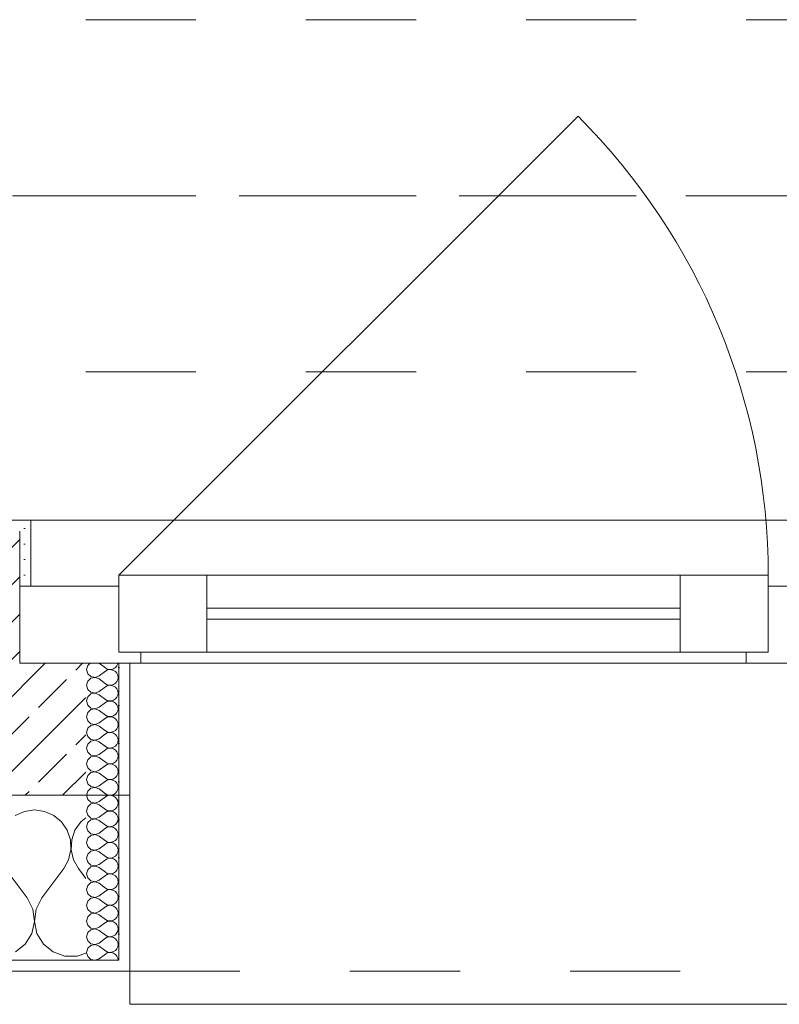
# Model space of a CAD drawing. Header units: metres. Extents: x -3.5 to 65.3, y -10.9 to 16.7.
# Tile 3 of 165: x 1.1 to 1.8, y -0.2 to 0.7. Entities that reach past the tile are written whole.
import ezdxf

# ---------------------------------------------------------------- set-up
doc = ezdxf.new("R2010")
doc.units = ezdxf.units.M
doc.header["$MEASUREMENT"] = 0
for name, pattern in [('Achse', [0.08, 0.04, -0.02, 0, -0.02]), ('Strichlinie doppelt', [0.218722, 0.105833, -0.042333, 0.028222, -0.042333]), ('Strichlinie eng', [0.046, 0.03, -0.016]), ('Untersicht', [0.04, 0.03, -0.01]), ('Wipeout_Contour', [1, 0, -1])]:
    doc.linetypes.add(name, pattern=pattern)
for name, color, linetype in [('451 - Universal.Achsen Raster', 7, 'Continuous'), ('603 - Struktur.Bodenplatte_ Decke Roh', 7, 'Continuous'), ('604 - Struktur.Wand Aussen', 7, 'Continuous'), ('608 - Struktur.Träger', 7, 'Continuous')]:
    doc.layers.add(name, color=color, linetype=linetype)
pattern_1 = [(0, (0, 0), (0, 0.034641), [0, -0.02]), (0, (0.01, 0.01732), (0, 0.034641), [0, -0.02])]

# ---------------------------------------------------------------- blocks, each defined once
blk = doc.blocks.new('*X10')
at = {"layer": '604 - Struktur.Wand Aussen', "color": 7, "linetype": 'Continuous', "lineweight": 5}
for p, q in [((1.13333, -0.00833), (1.12422, -0.0096)), ((1.14244, -0.0096), (1.13333, -0.00833)), ((1.12422, -0.0096), (1.11581, -0.01331)), ((1.15086, -0.01331), (1.14244, -0.0096)), ((1.15794, -0.01918), (1.15086, -0.01331)), ((1.18, -0.01536), (1.17539, -0.01918)), ((1.16315, -0.02676), (1.15794, -0.01918)), ((1.16609, -0.03547), (1.16315, -0.02676)), ((1.17019, -0.02676), (1.16725, -0.03547)), ((1.17539, -0.01918), (1.17019, -0.02676)), ((1.16653, -0.04466), (1.16609, -0.03547)), ((1.16725, -0.03547), (1.1668, -0.04466)), ((1.16445, -0.05362), (1.16653, -0.04466)), ((1.1668, -0.04466), (1.16888, -0.05362)), ((1.16, -0.06167), (1.16445, -0.05362)), ((1.16888, -0.05362), (1.17333, -0.06167)), ((1.12667, -0.08833), (1.10667, -0.06167)), ((1.14, -0.08833), (1.16, -0.06167)), ((1.18, -0.07056), (1.17333, -0.06167)), ((1.13182, -0.09839), (1.12667, -0.08833)), ((1.14, -0.08833), (1.13485, -0.09839)), ((1.13331, -0.10959), (1.13182, -0.09839)), ((1.13485, -0.09839), (1.13336, -0.10959)), ((1.13097, -0.12065), (1.13331, -0.10959)), ((1.13336, -0.10959), (1.13569, -0.12065)), ((1.12508, -0.13029), (1.13097, -0.12065)), ((1.13569, -0.12065), (1.14159, -0.13029)), ((1.1163, -0.13741), (1.12508, -0.13029)), ((1.14159, -0.13029), (1.15037, -0.13741)), ((1.15037, -0.13741), (1.16102, -0.14118)), ((1.16102, -0.14118), (1.17232, -0.14118)), ((1.17232, -0.14118), (1.18, -0.13846))]:
    blk.add_line(p, q, dxfattribs=at)
blk = doc.blocks.new('*X46')
at = {"layer": '604 - Struktur.Wand Aussen', "color": 7, "linetype": 'Continuous', "lineweight": 5}
for p, q in [((1.18178, 0.12304), (1.18071, 0.11929)), ((1.18071, 0.11929), (1.18178, 0.11553)), ((1.18392, 0.125), (1.18178, 0.12304)), ((1.19214, 0.125), (1.19786, 0.12071)), ((1.19214, 0.11357), (1.19786, 0.11786)), ((1.19786, 0.12071), (1.19958, 0.11976)), ((1.19958, 0.11881), (1.19786, 0.11786)), ((1.19958, 0.11976), (1.2015, 0.11931)), ((1.2015, 0.11926), (1.19958, 0.11881)), ((1.2015, 0.11931), (1.20347, 0.11941)), ((1.20347, 0.11916), (1.2015, 0.11926)), ((1.20347, 0.11941), (1.20534, 0.12004)), ((1.20534, 0.11853), (1.20347, 0.11916)), ((1.20534, 0.12004), (1.20696, 0.12116)), ((1.20696, 0.11742), (1.20534, 0.11853)), ((1.20696, 0.12116), (1.20822, 0.12267)), ((1.20822, 0.1159), (1.20696, 0.11742)), ((1.20822, 0.12267), (1.20901, 0.12448)), ((1.20901, 0.12448), (1.20909, 0.125)), ((1.18178, 0.10876), (1.18071, 0.105)), ((1.18178, 0.11553), (1.18466, 0.1129)), ((1.18466, 0.11139), (1.18178, 0.10876)), ((1.18466, 0.1129), (1.1885, 0.11217)), ((1.1885, 0.11211), (1.18466, 0.11139)), ((1.1885, 0.11217), (1.19214, 0.11357)), ((1.19214, 0.11071), (1.1885, 0.11211)), ((1.19214, 0.11071), (1.19786, 0.10643)), ((1.20696, 0.10687), (1.20822, 0.10839)), ((1.20901, 0.11409), (1.20822, 0.1159)), ((1.20822, 0.10839), (1.20901, 0.11019)), ((1.20929, 0.11214), (1.20901, 0.11409)), ((1.20901, 0.11019), (1.20929, 0.11214)), ((1.18071, 0.105), (1.18178, 0.10124)), ((1.18178, 0.10124), (1.18466, 0.09861)), ((1.18466, 0.09861), (1.1885, 0.09789)), ((1.1885, 0.09789), (1.19214, 0.09929)), ((1.19214, 0.09929), (1.19786, 0.10357)), ((1.19786, 0.10643), (1.19958, 0.10547)), ((1.19958, 0.10453), (1.19786, 0.10357)), ((1.19958, 0.10547), (1.2015, 0.10503)), ((1.2015, 0.10497), (1.19958, 0.10453)), ((1.2015, 0.10503), (1.20347, 0.10512)), ((1.20347, 0.10488), (1.2015, 0.10497)), ((1.20347, 0.10512), (1.20534, 0.10575)), ((1.20534, 0.10425), (1.20347, 0.10488)), ((1.20534, 0.10575), (1.20696, 0.10687)), ((1.20696, 0.10313), (1.20534, 0.10425)), ((1.20822, 0.10161), (1.20696, 0.10313)), ((1.20901, 0.09981), (1.20822, 0.10161)), ((1.20929, 0.09786), (1.20901, 0.09981)), ((1.18178, 0.09447), (1.18071, 0.09071)), ((1.18071, 0.09071), (1.18178, 0.08696)), ((1.18466, 0.0971), (1.18178, 0.09447)), ((1.1885, 0.09783), (1.18466, 0.0971)), ((1.19214, 0.09643), (1.1885, 0.09783)), ((1.19214, 0.09643), (1.19786, 0.09214)), ((1.19786, 0.09214), (1.19958, 0.09119)), ((1.19958, 0.09024), (1.19786, 0.08929)), ((1.19958, 0.09119), (1.2015, 0.09074)), ((1.2015, 0.09069), (1.19958, 0.09024)), ((1.2015, 0.09074), (1.20347, 0.09084)), ((1.20347, 0.09059), (1.2015, 0.09069)), ((1.20347, 0.09084), (1.20534, 0.09147)), ((1.20534, 0.08996), (1.20347, 0.09059)), ((1.20534, 0.09147), (1.20696, 0.09258)), ((1.20696, 0.08884), (1.20534, 0.08996)), ((1.20696, 0.09258), (1.20822, 0.0941)), ((1.20822, 0.0941), (1.20901, 0.09591)), ((1.20901, 0.09591), (1.20929, 0.09786)), ((1.18178, 0.08696), (1.18466, 0.08433)), ((1.18466, 0.08282), (1.18178, 0.08018)), ((1.18466, 0.08433), (1.1885, 0.0836)), ((1.1885, 0.08354), (1.18466, 0.08282)), ((1.1885, 0.0836), (1.19214, 0.085)), ((1.19214, 0.08214), (1.1885, 0.08354)), ((1.19214, 0.085), (1.19786, 0.08929)), ((1.19214, 0.08214), (1.19786, 0.07786)), ((1.20822, 0.08733), (1.20696, 0.08884)), ((1.20901, 0.08552), (1.20822, 0.08733)), ((1.20822, 0.07982), (1.20901, 0.08162)), ((1.20929, 0.08357), (1.20901, 0.08552)), ((1.20901, 0.08162), (1.20929, 0.08357)), ((1.18178, 0.08018), (1.18071, 0.07643)), ((1.18071, 0.07643), (1.18178, 0.07267)), ((1.18178, 0.07267), (1.18466, 0.07004)), ((1.19214, 0.07071), (1.19786, 0.075)), ((1.19786, 0.07786), (1.19958, 0.0769)), ((1.19958, 0.07595), (1.19786, 0.075)), ((1.19958, 0.0769), (1.2015, 0.07646)), ((1.2015, 0.0764), (1.19958, 0.07595)), ((1.2015, 0.07646), (1.20347, 0.07655)), ((1.20347, 0.0763), (1.2015, 0.0764)), ((1.20347, 0.07655), (1.20534, 0.07718)), ((1.20534, 0.07567), (1.20347, 0.0763)), ((1.20534, 0.07718), (1.20696, 0.0783)), ((1.20696, 0.07456), (1.20534, 0.07567)), ((1.20696, 0.0783), (1.20822, 0.07982)), ((1.20822, 0.07304), (1.20696, 0.07456)), ((1.20901, 0.07124), (1.20822, 0.07304)), ((1.18178, 0.0659), (1.18071, 0.06214)), ((1.18466, 0.06853), (1.18178, 0.0659)), ((1.18466, 0.07004), (1.1885, 0.06931)), ((1.1885, 0.06926), (1.18466, 0.06853)), ((1.1885, 0.06931), (1.19214, 0.07071)), ((1.19214, 0.06786), (1.1885, 0.06926)), ((1.19214, 0.06786), (1.19786, 0.06357)), ((1.19786, 0.06357), (1.19958, 0.06262)), ((1.20347, 0.06227), (1.20534, 0.0629)), ((1.20534, 0.0629), (1.20696, 0.06401)), ((1.20696, 0.06401), (1.20822, 0.06553)), ((1.20822, 0.06553), (1.20901, 0.06733)), ((1.20929, 0.06929), (1.20901, 0.07124)), ((1.20901, 0.06733), (1.20929, 0.06929)), ((1.18071, 0.06214), (1.18178, 0.05839)), ((1.18178, 0.05839), (1.18466, 0.05575)), ((1.18466, 0.05425), (1.18178, 0.05161)), ((1.18466, 0.05575), (1.1885, 0.05503)), ((1.1885, 0.05497), (1.18466, 0.05425)), ((1.1885, 0.05503), (1.19214, 0.05643)), ((1.19214, 0.05357), (1.1885, 0.05497)), ((1.19214, 0.05643), (1.19786, 0.06071)), ((1.19958, 0.06167), (1.19786, 0.06071)), ((1.19958, 0.06262), (1.2015, 0.06217)), ((1.2015, 0.06211), (1.19958, 0.06167)), ((1.2015, 0.06217), (1.20347, 0.06227)), ((1.20347, 0.06202), (1.2015, 0.06211)), ((1.20534, 0.06139), (1.20347, 0.06202)), ((1.20696, 0.06027), (1.20534, 0.06139)), ((1.20822, 0.05876), (1.20696, 0.06027)), ((1.20901, 0.05695), (1.20822, 0.05876)), ((1.20929, 0.055), (1.20901, 0.05695)), ((1.20901, 0.05305), (1.20929, 0.055)), ((1.18178, 0.05161), (1.18071, 0.04786)), ((1.18071, 0.04786), (1.18178, 0.0441)), ((1.19214, 0.05357), (1.19786, 0.04929)), ((1.19214, 0.04214), (1.19786, 0.04643)), ((1.19786, 0.04929), (1.19958, 0.04833)), ((1.19958, 0.04738), (1.19786, 0.04643)), ((1.19958, 0.04833), (1.2015, 0.04789)), ((1.2015, 0.04783), (1.19958, 0.04738)), ((1.2015, 0.04789), (1.20347, 0.04798)), ((1.20347, 0.04773), (1.2015, 0.04783)), ((1.20347, 0.04798), (1.20534, 0.04861)), ((1.20534, 0.0471), (1.20347, 0.04773)), ((1.20534, 0.04861), (1.20696, 0.04973)), ((1.20696, 0.04599), (1.20534, 0.0471)), ((1.20696, 0.04973), (1.20822, 0.05124)), ((1.20822, 0.04447), (1.20696, 0.04599)), ((1.20822, 0.05124), (1.20901, 0.05305)), ((1.18178, 0.03733), (1.18071, 0.03357)), ((1.18178, 0.0441), (1.18466, 0.04147)), ((1.18466, 0.03996), (1.18178, 0.03733)), ((1.18466, 0.04147), (1.1885, 0.04074)), ((1.1885, 0.04069), (1.18466, 0.03996)), ((1.1885, 0.04074), (1.19214, 0.04214)), ((1.19214, 0.03929), (1.1885, 0.04069)), ((1.19214, 0.03929), (1.19786, 0.035)), ((1.20696, 0.03544), (1.20822, 0.03696)), ((1.20901, 0.04267), (1.20822, 0.04447)), ((1.20822, 0.03696), (1.20901, 0.03876)), ((1.20929, 0.04071), (1.20901, 0.04267)), ((1.20901, 0.03876), (1.20929, 0.04071)), ((1.18071, 0.03357), (1.18178, 0.02982)), ((1.18178, 0.02982), (1.18466, 0.02718)), ((1.18466, 0.02718), (1.1885, 0.02646)), ((1.1885, 0.02646), (1.19214, 0.02786)), ((1.19214, 0.02786), (1.19786, 0.03214)), ((1.19786, 0.035), (1.19958, 0.03405)), ((1.19958, 0.0331), (1.19786, 0.03214)), ((1.19958, 0.03405), (1.2015, 0.0336)), ((1.2015, 0.03354), (1.19958, 0.0331)), ((1.2015, 0.0336), (1.20347, 0.0337)), ((1.20347, 0.03345), (1.2015, 0.03354)), ((1.20347, 0.0337), (1.20534, 0.03433)), ((1.20534, 0.03282), (1.20347, 0.03345)), ((1.20534, 0.03433), (1.20696, 0.03544)), ((1.20696, 0.0317), (1.20534, 0.03282)), ((1.20822, 0.03018), (1.20696, 0.0317)), ((1.20901, 0.02838), (1.20822, 0.03018)), ((1.20929, 0.02643), (1.20901, 0.02838)), ((1.18178, 0.02304), (1.18071, 0.01929)), ((1.18071, 0.01929), (1.18178, 0.01553)), ((1.18466, 0.02567), (1.18178, 0.02304)), ((1.1885, 0.0264), (1.18466, 0.02567)), ((1.19214, 0.025), (1.1885, 0.0264)), ((1.19214, 0.025), (1.19786, 0.02071)), ((1.19786, 0.02071), (1.19958, 0.01976)), ((1.19958, 0.01881), (1.19786, 0.01786)), ((1.19958, 0.01976), (1.2015, 0.01931)), ((1.2015, 0.01926), (1.19958, 0.01881)), ((1.2015, 0.01931), (1.20347, 0.01941)), ((1.20347, 0.01916), (1.2015, 0.01926)), ((1.20347, 0.01941), (1.20534, 0.02004)), ((1.20534, 0.01853), (1.20347, 0.01916)), ((1.20534, 0.02004), (1.20696, 0.02116)), ((1.20696, 0.01742), (1.20534, 0.01853)), ((1.20696, 0.02116), (1.20822, 0.02267)), ((1.20822, 0.02267), (1.20901, 0.02448)), ((1.20901, 0.02448), (1.20929, 0.02643)), ((1.18178, 0.01553), (1.18466, 0.0129)), ((1.18466, 0.01139), (1.18178, 0.00876)), ((1.18466, 0.0129), (1.1885, 0.01217)), ((1.1885, 0.01211), (1.18466, 0.01139)), ((1.1885, 0.01217), (1.19214, 0.01357)), ((1.19214, 0.01071), (1.1885, 0.01211)), ((1.19214, 0.01357), (1.19786, 0.01786)), ((1.19214, 0.01071), (1.19786, 0.00643)), ((1.20822, 0.0159), (1.20696, 0.01742)), ((1.20901, 0.01409), (1.20822, 0.0159)), ((1.20822, 0.00839), (1.20901, 0.01019)), ((1.20929, 0.01214), (1.20901, 0.01409)), ((1.20901, 0.01019), (1.20929, 0.01214)), ((1.18178, 0.00876), (1.18071, 0.005)), ((1.18071, 0.005), (1.18178, 0.00124)), ((1.18178, 0.00124), (1.18466, -0.00139)), ((1.19214, -0.00071), (1.19786, 0.00357)), ((1.19786, 0.00643), (1.19958, 0.00547)), ((1.19958, 0.00453), (1.19786, 0.00357)), ((1.19958, 0.00547), (1.2015, 0.00503)), ((1.2015, 0.00497), (1.19958, 0.00453)), ((1.2015, 0.00503), (1.20347, 0.00512)), ((1.20347, 0.00488), (1.2015, 0.00497)), ((1.20347, 0.00512), (1.20534, 0.00575)), ((1.20534, 0.00425), (1.20347, 0.00488)), ((1.20534, 0.00575), (1.20696, 0.00687)), ((1.20696, 0.00313), (1.20534, 0.00425)), ((1.20696, 0.00687), (1.20822, 0.00839)), ((1.20822, 0.00161), (1.20696, 0.00313)), ((1.20901, -0.00019), (1.20822, 0.00161)), ((1.18178, -0.00553), (1.18071, -0.00929)), ((1.18466, -0.0029), (1.18178, -0.00553)), ((1.18466, -0.00139), (1.1885, -0.00211)), ((1.1885, -0.00217), (1.18466, -0.0029)), ((1.1885, -0.00211), (1.19214, -0.00071)), ((1.19214, -0.00357), (1.1885, -0.00217)), ((1.19214, -0.00357), (1.19786, -0.00786)), ((1.19786, -0.00786), (1.19958, -0.00881)), ((1.19958, -0.00881), (1.2015, -0.00926)), ((1.20347, -0.00916), (1.20534, -0.00853)), ((1.20534, -0.00853), (1.20696, -0.00742)), ((1.20696, -0.00742), (1.20822, -0.0059)), ((1.20822, -0.0059), (1.20901, -0.00409)), ((1.20929, -0.00214), (1.20901, -0.00019)), ((1.20901, -0.00409), (1.20929, -0.00214)), ((1.18071, -0.00929), (1.18178, -0.01304)), ((1.18178, -0.01304), (1.18466, -0.01567)), ((1.18466, -0.01718), (1.18178, -0.01982)), ((1.18466, -0.01567), (1.1885, -0.0164)), ((1.1885, -0.01646), (1.18466, -0.01718)), ((1.1885, -0.0164), (1.19214, -0.015)), ((1.19214, -0.01786), (1.1885, -0.01646)), ((1.19214, -0.015), (1.19786, -0.01071)), ((1.19214, -0.01786), (1.19786, -0.02214)), ((1.19958, -0.00976), (1.19786, -0.01071)), ((1.2015, -0.00931), (1.19958, -0.00976)), ((1.2015, -0.00926), (1.20347, -0.00916)), ((1.20347, -0.00941), (1.2015, -0.00931)), ((1.20534, -0.01004), (1.20347, -0.00941)), ((1.20696, -0.01116), (1.20534, -0.01004)), ((1.20822, -0.01267), (1.20696, -0.01116)), ((1.20901, -0.01448), (1.20822, -0.01267)), ((1.20929, -0.01643), (1.20901, -0.01448)), ((1.20901, -0.01838), (1.20929, -0.01643)), ((1.18178, -0.01982), (1.18071, -0.02357)), ((1.18071, -0.02357), (1.18178, -0.02733)), ((1.19214, -0.02929), (1.19786, -0.025)), ((1.19786, -0.02214), (1.19958, -0.0231)), ((1.19958, -0.02405), (1.19786, -0.025)), ((1.19958, -0.0231), (1.2015, -0.02354)), ((1.2015, -0.0236), (1.19958, -0.02405)), ((1.2015, -0.02354), (1.20347, -0.02345)), ((1.20347, -0.0237), (1.2015, -0.0236)), ((1.20347, -0.02345), (1.20534, -0.02282)), ((1.20534, -0.02433), (1.20347, -0.0237)), ((1.20534, -0.02282), (1.20696, -0.0217)), ((1.20696, -0.02544), (1.20534, -0.02433)), ((1.20696, -0.0217), (1.20822, -0.02018)), ((1.20822, -0.02696), (1.20696, -0.02544)), ((1.20822, -0.02018), (1.20901, -0.01838)), ((1.18178, -0.0341), (1.18071, -0.03786)), ((1.18178, -0.02733), (1.18466, -0.02996)), ((1.18466, -0.03147), (1.18178, -0.0341)), ((1.18466, -0.02996), (1.1885, -0.03069)), ((1.1885, -0.03074), (1.18466, -0.03147)), ((1.1885, -0.03069), (1.19214, -0.02929)), ((1.19214, -0.03214), (1.1885, -0.03074)), ((1.19214, -0.03214), (1.19786, -0.03643)), ((1.20696, -0.03599), (1.20822, -0.03447)), ((1.20901, -0.02876), (1.20822, -0.02696)), ((1.20822, -0.03447), (1.20901, -0.03267)), ((1.20929, -0.03071), (1.20901, -0.02876)), ((1.20901, -0.03267), (1.20929, -0.03071)), ((1.18071, -0.03786), (1.18178, -0.04161)), ((1.18178, -0.04161), (1.18466, -0.04425)), ((1.18466, -0.04425), (1.1885, -0.04497)), ((1.1885, -0.04497), (1.19214, -0.04357)), ((1.19214, -0.04357), (1.19786, -0.03929)), ((1.19786, -0.03643), (1.19958, -0.03738)), ((1.19958, -0.03833), (1.19786, -0.03929)), ((1.19958, -0.03738), (1.2015, -0.03783)), ((1.2015, -0.03789), (1.19958, -0.03833)), ((1.2015, -0.03783), (1.20347, -0.03773)), ((1.20347, -0.03798), (1.2015, -0.03789)), ((1.20347, -0.03773), (1.20534, -0.0371)), ((1.20534, -0.03861), (1.20347, -0.03798)), ((1.20534, -0.0371), (1.20696, -0.03599)), ((1.20696, -0.03973), (1.20534, -0.03861)), ((1.20822, -0.04124), (1.20696, -0.03973)), ((1.20901, -0.04305), (1.20822, -0.04124)), ((1.20929, -0.045), (1.20901, -0.04305)), ((1.18178, -0.04839), (1.18071, -0.05214)), ((1.18071, -0.05214), (1.18178, -0.0559)), ((1.18466, -0.04575), (1.18178, -0.04839)), ((1.1885, -0.04503), (1.18466, -0.04575)), ((1.19214, -0.04643), (1.1885, -0.04503)), ((1.19214, -0.04643), (1.19786, -0.05071)), ((1.19214, -0.05786), (1.19786, -0.05357)), ((1.19786, -0.05071), (1.19958, -0.05167)), ((1.19958, -0.05262), (1.19786, -0.05357)), ((1.19958, -0.05167), (1.2015, -0.05211)), ((1.2015, -0.05217), (1.19958, -0.05262)), ((1.2015, -0.05211), (1.20347, -0.05202)), ((1.20347, -0.05227), (1.2015, -0.05217)), ((1.20347, -0.05202), (1.20534, -0.05139)), ((1.20534, -0.0529), (1.20347, -0.05227)), ((1.20534, -0.05139), (1.20696, -0.05027)), ((1.20696, -0.05401), (1.20534, -0.0529)), ((1.20696, -0.05027), (1.20822, -0.04876)), ((1.20822, -0.04876), (1.20901, -0.04695)), ((1.20901, -0.04695), (1.20929, -0.045)), ((1.18178, -0.0559), (1.18466, -0.05853)), ((1.18466, -0.06004), (1.18178, -0.06267)), ((1.18466, -0.05853), (1.1885, -0.05926)), ((1.1885, -0.05931), (1.18466, -0.06004)), ((1.1885, -0.05926), (1.19214, -0.05786)), ((1.19214, -0.06071), (1.1885, -0.05931)), ((1.19214, -0.06071), (1.19786, -0.065)), ((1.20822, -0.05553), (1.20696, -0.05401)), ((1.20901, -0.05733), (1.20822, -0.05553)), ((1.20822, -0.06304), (1.20901, -0.06124)), ((1.20929, -0.05929), (1.20901, -0.05733)), ((1.20901, -0.06124), (1.20929, -0.05929)), ((1.18178, -0.06267), (1.18071, -0.06643)), ((1.18071, -0.06643), (1.18178, -0.07018)), ((1.18178, -0.07018), (1.18466, -0.07282)), ((1.19214, -0.07214), (1.19786, -0.06786)), ((1.19786, -0.065), (1.19958, -0.06595)), ((1.19958, -0.0669), (1.19786, -0.06786)), ((1.19958, -0.06595), (1.2015, -0.0664)), ((1.2015, -0.06646), (1.19958, -0.0669)), ((1.2015, -0.0664), (1.20347, -0.0663)), ((1.20347, -0.06655), (1.2015, -0.06646)), ((1.20347, -0.0663), (1.20534, -0.06567)), ((1.20534, -0.06718), (1.20347, -0.06655)), ((1.20534, -0.06567), (1.20696, -0.06456)), ((1.20696, -0.0683), (1.20534, -0.06718)), ((1.20696, -0.06456), (1.20822, -0.06304)), ((1.20822, -0.06982), (1.20696, -0.0683)), ((1.20901, -0.07162), (1.20822, -0.06982)), ((1.18178, -0.07696), (1.18071, -0.08071)), ((1.18466, -0.07433), (1.18178, -0.07696)), ((1.18466, -0.07282), (1.1885, -0.07354)), ((1.1885, -0.0736), (1.18466, -0.07433)), ((1.1885, -0.07354), (1.19214, -0.07214)), ((1.19214, -0.075), (1.1885, -0.0736)), ((1.19214, -0.075), (1.19786, -0.07929)), ((1.19786, -0.07929), (1.19958, -0.08024)), ((1.19958, -0.08024), (1.2015, -0.08069)), ((1.20347, -0.08059), (1.20534, -0.07996)), ((1.20534, -0.07996), (1.20696, -0.07884)), ((1.20696, -0.07884), (1.20822, -0.07733)), ((1.20822, -0.07733), (1.20901, -0.07552)), ((1.20929, -0.07357), (1.20901, -0.07162)), ((1.20901, -0.07552), (1.20929, -0.07357)), ((1.18071, -0.08071), (1.18178, -0.08447)), ((1.18178, -0.08447), (1.18466, -0.0871)), ((1.18466, -0.08861), (1.18178, -0.09124)), ((1.18466, -0.0871), (1.1885, -0.08783)), ((1.1885, -0.08789), (1.18466, -0.08861)), ((1.1885, -0.08783), (1.19214, -0.08643)), ((1.19214, -0.08929), (1.1885, -0.08789)), ((1.19214, -0.08643), (1.19786, -0.08214)), ((1.19214, -0.08929), (1.19786, -0.09357)), ((1.19958, -0.08119), (1.19786, -0.08214)), ((1.2015, -0.08074), (1.19958, -0.08119)), ((1.2015, -0.08069), (1.20347, -0.08059)), ((1.20347, -0.08084), (1.2015, -0.08074)), ((1.20534, -0.08147), (1.20347, -0.08084)), ((1.20696, -0.08258), (1.20534, -0.08147)), ((1.20822, -0.0841), (1.20696, -0.08258)), ((1.20901, -0.08591), (1.20822, -0.0841)), ((1.20929, -0.08786), (1.20901, -0.08591)), ((1.20901, -0.08981), (1.20929, -0.08786)), ((1.18178, -0.09124), (1.18071, -0.095)), ((1.18071, -0.095), (1.18178, -0.09876)), ((1.19214, -0.10071), (1.19786, -0.09643)), ((1.19786, -0.09357), (1.19958, -0.09453)), ((1.19958, -0.09547), (1.19786, -0.09643)), ((1.19958, -0.09453), (1.2015, -0.09497)), ((1.2015, -0.09503), (1.19958, -0.09547)), ((1.2015, -0.09497), (1.20347, -0.09488)), ((1.20347, -0.09512), (1.2015, -0.09503)), ((1.20347, -0.09488), (1.20534, -0.09425)), ((1.20534, -0.09575), (1.20347, -0.09512)), ((1.20534, -0.09425), (1.20696, -0.09313)), ((1.20696, -0.09687), (1.20534, -0.09575)), ((1.20696, -0.09313), (1.20822, -0.09161)), ((1.20822, -0.09839), (1.20696, -0.09687)), ((1.20822, -0.09161), (1.20901, -0.08981)), ((1.20901, -0.10019), (1.20822, -0.09839)), ((1.18178, -0.10553), (1.18071, -0.10929)), ((1.18178, -0.09876), (1.18466, -0.10139)), ((1.18466, -0.1029), (1.18178, -0.10553)), ((1.18466, -0.10139), (1.1885, -0.10211)), ((1.1885, -0.10217), (1.18466, -0.1029)), ((1.1885, -0.10211), (1.19214, -0.10071)), ((1.19214, -0.10357), (1.1885, -0.10217)), ((1.19214, -0.10357), (1.19786, -0.10786)), ((1.20696, -0.10742), (1.20822, -0.1059)), ((1.20822, -0.1059), (1.20901, -0.10409)), ((1.20929, -0.10214), (1.20901, -0.10019)), ((1.20901, -0.10409), (1.20929, -0.10214)), ((1.18071, -0.10929), (1.18178, -0.11304)), ((1.18178, -0.11304), (1.18466, -0.11567)), ((1.18466, -0.11567), (1.1885, -0.1164)), ((1.1885, -0.1164), (1.19214, -0.115)), ((1.19214, -0.115), (1.19786, -0.11071)), ((1.19786, -0.10786), (1.19958, -0.10881)), ((1.19958, -0.10976), (1.19786, -0.11071)), ((1.19958, -0.10881), (1.2015, -0.10926)), ((1.2015, -0.10931), (1.19958, -0.10976)), ((1.2015, -0.10926), (1.20347, -0.10916)), ((1.20347, -0.10941), (1.2015, -0.10931)), ((1.20347, -0.10916), (1.20534, -0.10853)), ((1.20534, -0.11004), (1.20347, -0.10941)), ((1.20534, -0.10853), (1.20696, -0.10742)), ((1.20696, -0.11116), (1.20534, -0.11004)), ((1.20822, -0.11267), (1.20696, -0.11116)), ((1.20901, -0.11448), (1.20822, -0.11267)), ((1.20929, -0.11643), (1.20901, -0.11448)), ((1.18178, -0.11982), (1.18071, -0.12357)), ((1.18071, -0.12357), (1.18178, -0.12733)), ((1.18466, -0.11718), (1.18178, -0.11982)), ((1.1885, -0.11646), (1.18466, -0.11718)), ((1.19214, -0.11786), (1.1885, -0.11646)), ((1.19214, -0.11786), (1.19786, -0.12214)), ((1.19214, -0.12929), (1.19786, -0.125)), ((1.19786, -0.12214), (1.19958, -0.1231)), ((1.19958, -0.12405), (1.19786, -0.125)), ((1.19958, -0.1231), (1.2015, -0.12354)), ((1.2015, -0.1236), (1.19958, -0.12405)), ((1.2015, -0.12354), (1.20347, -0.12345)), ((1.20347, -0.1237), (1.2015, -0.1236)), ((1.20347, -0.12345), (1.20534, -0.12282)), ((1.20534, -0.12433), (1.20347, -0.1237)), ((1.20534, -0.12282), (1.20696, -0.1217)), ((1.20696, -0.12544), (1.20534, -0.12433)), ((1.20696, -0.1217), (1.20822, -0.12018)), ((1.20822, -0.12018), (1.20901, -0.11838)), ((1.20901, -0.11838), (1.20929, -0.11643)), ((1.18178, -0.1341), (1.18071, -0.13786)), ((1.18178, -0.12733), (1.18466, -0.12996)), ((1.18466, -0.13147), (1.18178, -0.1341)), ((1.18466, -0.12996), (1.1885, -0.13069)), ((1.1885, -0.13074), (1.18466, -0.13147)), ((1.1885, -0.13069), (1.19214, -0.12929)), ((1.19214, -0.13214), (1.1885, -0.13074)), ((1.19214, -0.13214), (1.19786, -0.13643)), ((1.20822, -0.12696), (1.20696, -0.12544)), ((1.20901, -0.12876), (1.20822, -0.12696)), ((1.20822, -0.13447), (1.20901, -0.13267)), ((1.20929, -0.13071), (1.20901, -0.12876)), ((1.20901, -0.13267), (1.20929, -0.13071)), ((1.18071, -0.13786), (1.18178, -0.14161)), ((1.18178, -0.14161), (1.18466, -0.14425)), ((1.19214, -0.14357), (1.19786, -0.13929)), ((1.19786, -0.13643), (1.19958, -0.13738)), ((1.19958, -0.13833), (1.19786, -0.13929)), ((1.19958, -0.13738), (1.2015, -0.13783)), ((1.2015, -0.13789), (1.19958, -0.13833)), ((1.2015, -0.13783), (1.20347, -0.13773)), ((1.20347, -0.13798), (1.2015, -0.13789)), ((1.20347, -0.13773), (1.20534, -0.1371)), ((1.20534, -0.13861), (1.20347, -0.13798)), ((1.20534, -0.1371), (1.20696, -0.13599)), ((1.20696, -0.13973), (1.20534, -0.13861)), ((1.20696, -0.13599), (1.20822, -0.13447)), ((1.20822, -0.14124), (1.20696, -0.13973)), ((1.20901, -0.14305), (1.20822, -0.14124)), ((1.20929, -0.145), (1.20901, -0.14305)), ((1.18466, -0.14425), (1.1885, -0.14497)), ((1.1885, -0.14497), (1.19214, -0.14357))]:
    blk.add_line(p, q, dxfattribs=at)

msp = doc.modelspace()

# ---------------------------------------------------------------- hatches: boundary and pattern name
at = {"layer": '604 - Struktur.Wand Aussen', "linetype": 'Continuous', "lineweight": 0, "true_color": 0x000000}
h = msp.add_hatch(dxfattribs=at)
h.set_pattern_fill('Gips_0001', color=18, style=0, pattern_type=2)
h.set_pattern_definition([(45, (0, 0), (-0.00707107, 0.00707107), [0, -0.01])])
h.paths.add_polyline_path([(1.12, 0.255), (1.12, 0.195), (1.13, 0.195), (1.13, 0.255)])
h = msp.add_hatch(dxfattribs=at)
h.set_pattern_fill('Beton__Stahlbeton_0001', color=18, style=0, pattern_type=2)
h.set_pattern_definition([(45, (0, 0), (-0.0339411, 0.0339411), []), (45, (-0.01697, 0.01697), (-0.0339411, 0.0339411), [0.036, -0.012])])
h.paths.add_polyline_path([(0.225, 0.245), (0.225, 0.005), (1.18, 0.005), (1.18, 0.125), (1.12, 0.125), (1.12, 0.195), (1.12, 0.245)])
h = msp.add_hatch(dxfattribs=at)
h.set_pattern_fill('Verputz_0001', color=18, style=0, pattern_type=2)
h.set_pattern_definition(pattern_1)
h.paths.add_polyline_path([(1.21, -0.155), (1.22, -0.155), (1.22, 0.125), (1.21, 0.125)])
h = msp.add_hatch(dxfattribs=at)
h.set_pattern_fill('Verputz_0001', color=18, style=0, pattern_type=2)
h.set_pattern_definition(pattern_1)
h.paths.add_polyline_path([(-0.165, -0.145), (-0.165, -0.155), (1.21, -0.155), (1.21, -0.145)])

# ---------------------------------------------------------------- linework, layer by layer
at = {"layer": '451 - Universal.Achsen Raster', "color": 160, "linetype": 'Strichlinie doppelt', "lineweight": 9, "true_color": 0x3232ff}
msp.add_line((64.93503, 0.54998), (-3.175, 0.54998), dxfattribs=at)
at = {"layer": '603 - Struktur.Bodenplatte_ Decke Roh', "color": 7, "linetype": 'Continuous', "lineweight": 18, "flags": 128}
msp.add_lwpolyline([(-0.015, 0.005), (43.89, 0.005)], dxfattribs=at)
at = {"layer": '604 - Struktur.Wand Aussen', "color": 7, "linetype": 'Continuous', "lineweight": 9}
for p, q in [((1.21, 0.205), (1.62719, 0.62219)), ((1.13, 0.255), (3.51, 0.255)), ((1.21, 0.135), (1.21, 0.205)), ((1.21, 0.205), (1.29, 0.205)), ((1.29, 0.205), (1.72, 0.205)), ((1.29, 0.205), (1.29, 0.135)), ((1.72, 0.135), (1.72, 0.205)), ((1.72, 0.205), (1.8, 0.205)), ((1.8, 0.205), (1.8, 0.135)), ((1.12, 0.195), (1.21, 0.195)), ((1.21, 0.195), (1.21, 0.135)), ((1.8, 0.135), (1.8, 0.195)), ((1.8, 0.195), (1.82, 0.195)), ((1.29, 0.175), (1.72, 0.175)), ((1.72, 0.165), (1.29, 0.165)), ((1.21, 0.135), (1.23, 0.135)), ((1.29, 0.135), (1.21, 0.135)), ((1.72, 0.135), (1.29, 0.135)), ((1.8, 0.135), (1.72, 0.135)), ((1.78, 0.135), (1.8, 0.135))]:
    msp.add_line(p, q, dxfattribs=at)
at = {"layer": '604 - Struktur.Wand Aussen', "color": 7, "linetype": 'Continuous', "lineweight": 5}
for p, q in [((1.12, 0.255), (1.13, 0.255)), ((1.13, 0.245), (1.13, 0.255)), ((1.13, 0.245), (1.13, 0.255)), ((1.13, 0.195), (1.13, 0.245)), ((1.13, 0.195), (1.13, 0.245)), ((1.12, 0.195), (1.13, 0.195)), ((1.12, 0.195), (1.13, 0.195)), ((1.12, 0.195), (1.13, 0.195)), ((1.18, 0.125), (1.21, 0.125)), ((1.18, 0.125), (1.21, 0.125)), ((1.18, 0.125), (1.21, 0.125)), ((1.21, 0.125), (1.22, 0.125)), ((1.21, 0.125), (1.21, -0.145)), ((1.21, -0.145), (1.21, 0.125)), ((1.22, 0.005), (1.22, 0.125)), ((1.22, -0.005), (1.22, 0.005)), ((1.22, -0.145), (1.22, -0.005)), ((-0.025, -0.145), (1.18, -0.145)), ((1.18, -0.145), (1.21, -0.145)), ((1.22, -0.155), (1.22, -0.145)), ((1.21, -0.155), (1.22, -0.155))]:
    msp.add_line(p, q, dxfattribs=at)
at = {"layer": '604 - Struktur.Wand Aussen', "color": 7, "linetype": 'Strichlinie eng', "lineweight": 9}
msp.add_line((1.13, 0.255), (3.51, 0.255), dxfattribs=at)
at = {"layer": '604 - Struktur.Wand Aussen', "color": 7, "linetype": 'Continuous', "lineweight": 13}
for p, q in [((1.12, 0.245), (1.12, 0.195)), ((1.12, 0.125), (1.12, 0.195)), ((1.12, 0.125), (1.12, 0.195)), ((1.12, 0.125), (1.12, 0.195)), ((1.12, 0.125), (1.18, 0.125)), ((1.12, 0.125), (1.18, 0.125)), ((1.12, 0.125), (1.18, 0.125)), ((0.225, 0.005), (1.18, 0.005))]:
    msp.add_line(p, q, dxfattribs=at)
at = {"layer": '604 - Struktur.Wand Aussen', "color": 7, "linetype": 'Continuous', "lineweight": 5, "flags": 128}
for points in [[(1.12, 0.255), (0.68999, 0.255)], [(-0.165, -0.155), (1.21, -0.155)]]:
    msp.add_lwpolyline(points, dxfattribs=at)
at = {"layer": '604 - Struktur.Wand Aussen', "color": 7, "linetype": 'Continuous', "lineweight": 9}
msp.add_arc((1.21, 0.205), 0.59, 0, 45, dxfattribs=at)
msp.add_point((1.13, 0.255), dxfattribs=at)
at = {"layer": '608 - Struktur.Träger', "color": 7, "linetype": 'Untersicht', "lineweight": 13}
for p, q in [((0.37999, 0.70998), (61.87999, 0.70998)), ((0.37999, 0.38998), (61.87999, 0.38998))]:
    msp.add_line(p, q, dxfattribs=at)
at = {"layer": '608 - Struktur.Träger', "color": 7, "linetype": 'Achse', "lineweight": 9}
msp.add_line((0.37999, 0.54998), (61.87999, 0.54998), dxfattribs=at)

# ---------------------------------------------------------------- block references
at = {"layer": '604 - Struktur.Wand Aussen', "color": 7, "lineweight": 18}
for name in ['*X46', '*X10']:
    msp.add_blockref(name, (0, 0), dxfattribs=at)

# ---------------------------------------------------------------- next in the draw order: wipeouts: each hides what was drawn before it
at = {"color": 254, "linetype": 'Wipeout_Contour', "lineweight": 0, "ltscale": 14.465128}
msp.add_wipeout([(1.22, 0.125), (1.22, -0.155), (1.22, -0.185), (3.42, -0.185), (3.42, -0.155), (3.42, 0.125)], dxfattribs=at).dxf.layer = '604 - Struktur.Wand Aussen'

# ---------------------------------------------------------------- next in the draw order: linework, layer by layer
at = {"layer": '604 - Struktur.Wand Aussen', "color": 7, "linetype": 'Continuous', "lineweight": 9}
for p, q in [((1.23, 0.135), (1.23, 0.125)), ((1.78, 0.125), (1.78, 0.135)), ((1.23, 0.125), (1.12, 0.125)), ((1.78, 0.125), (1.23, 0.125)), ((1.82, 0.125), (1.78, 0.125)), ((1.22, -0.155), (1.22, -0.185)), ((1.22, -0.185), (3.42, -0.185))]:
    msp.add_line(p, q, dxfattribs=at)
at = {"layer": '604 - Struktur.Wand Aussen', "color": 7, "linetype": 'Continuous', "lineweight": 5}
for p, q in [((1.21, 0.125), (1.22, 0.125)), ((1.21, 0.125), (1.22, 0.125)), ((1.22, 0.005), (1.22, 0.125)), ((1.22, -0.005), (1.22, 0.005)), ((1.22, -0.145), (1.22, -0.005)), ((1.22, -0.155), (1.22, -0.145))]:
    msp.add_line(p, q, dxfattribs=at)
at = {"layer": '604 - Struktur.Wand Aussen', "color": 7, "linetype": 'Strichlinie eng', "lineweight": 9}
msp.add_line((1.22, -0.155), (3.42, -0.155), dxfattribs=at)

doc.saveas('drawing.dxf')
